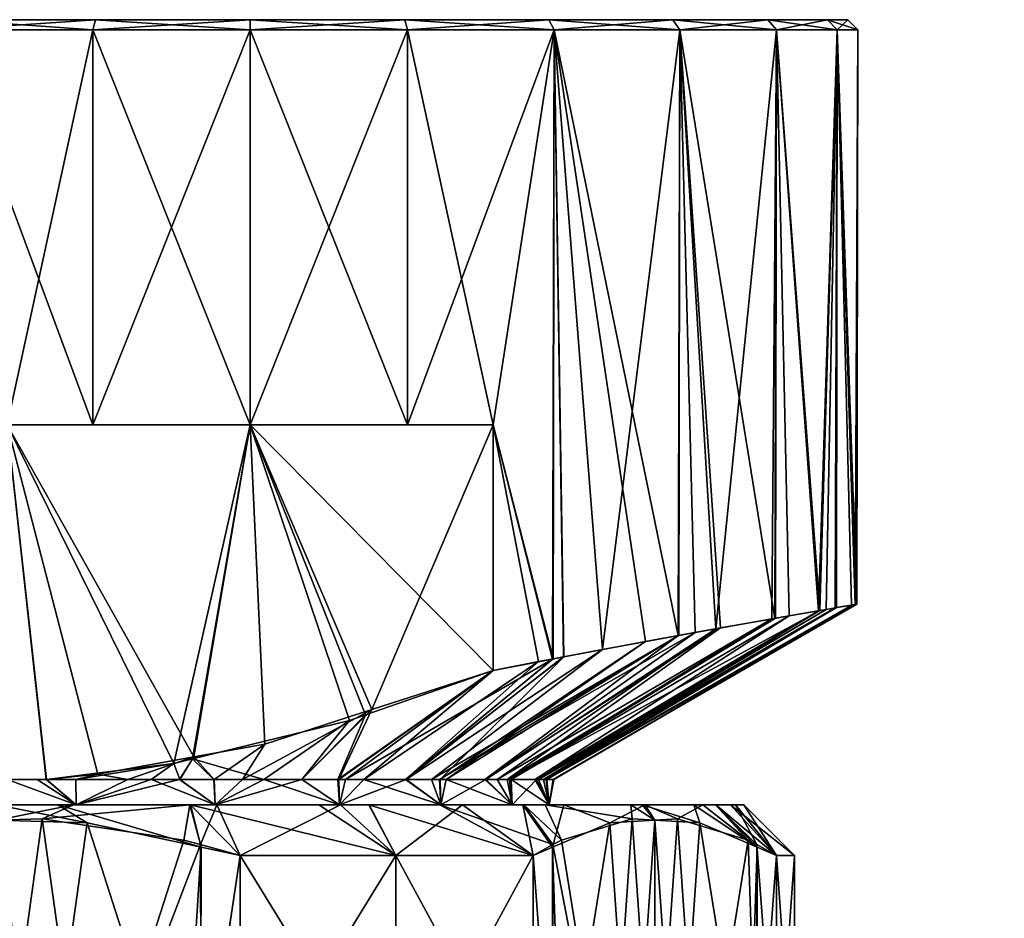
# Model space of a CAD drawing. Extents: x -0.15 to 0.15, y -0.082 to -0.001.
# Tile 20 of 56: x -0.075 to -0.055, y -0.019 to -0.001. Entities that reach past the tile are written whole.
import ezdxf

# ---------------------------------------------------------------- set-up
doc = ezdxf.new("R2010")
doc.units = 0
doc.layers.add('mesh', color=7, linetype='CONTINUOUS')

msp = doc.modelspace()

# ---------------------------------------------------------------- meshes
at = {"layer": 'mesh'}
mesh = msp.add_polyface(dxfattribs=at)
corners = [(-0.07, -0.001099, 0.046048), (-0.07, -0.008899, 0.046048), (-0.073106, -0.001099, 0.045639), (-0.074796, -0.008899, 0.045048), (-0.076, -0.001099, 0.04444), (-0.080392, -0.001099, 0.040048), (-0.081094, -0.015899, 0.038622), (-0.081591, -0.001099, 0.037154), (-0.081898, -0.015899, 0.035608), (-0.082, -0.001099, 0.034048), (-0.081898, -0.015899, 0.032488), (-0.081591, -0.001099, 0.030942), (-0.081094, -0.015899, 0.029473), (-0.080392, -0.001099, 0.028048), (-0.07954, -0.015899, 0.026768), (-0.078485, -0.001099, 0.025563), (-0.07, -0.000899, 0.034048), (-0.073054, -0.000899, 0.045446), (-0.0759, -0.000899, 0.044267), (-0.080219, -0.000899, 0.039948), (-0.081398, -0.000899, 0.037102), (-0.078344, -0.000899, 0.042392), (-0.081398, -0.000899, 0.030994), (-0.080219, -0.000899, 0.028148), (-0.0818, -0.000899, 0.034048), (-0.0759, -0.000899, 0.023829), (-0.073054, -0.000899, 0.02265), (-0.078344, -0.000899, 0.025704), (-0.078485, -0.001099, 0.042533), (-0.076, -0.001099, 0.023656), (-0.073106, -0.001099, 0.022457), (-0.07, -0.000899, 0.022248)]
mesh.append_faces([[corners[k] for k in face] for face in [(0, 1, 2, 2), (2, 3, 4, 4), (5, 6, 7, 7), (7, 8, 9, 9), (9, 10, 11, 11), (11, 12, 13, 13), (13, 14, 15, 15), (16, 17, 18, 18), (16, 19, 20, 20), (16, 21, 19, 19), (18, 21, 16, 16), (16, 22, 23, 23), (16, 24, 22, 22), (20, 24, 16, 16), (16, 25, 26, 26), (16, 27, 25, 25), (23, 27, 16, 16), (2, 18, 17, 17), (4, 18, 2, 2), (4, 21, 18, 18), (28, 21, 4, 4), (28, 19, 21, 21), (5, 19, 28, 28), (5, 20, 19, 19), (7, 20, 5, 5), (7, 24, 20, 20), (9, 24, 7, 7), (9, 22, 24, 24), (11, 22, 9, 9), (11, 23, 22, 22), (13, 23, 11, 11), (13, 27, 23, 23), (15, 27, 13, 13), (15, 25, 27, 27), (29, 25, 15, 15), (29, 26, 25, 25), (30, 26, 29, 29), (30, 31, 26, 26)]])
mesh = msp.add_polyface(dxfattribs=at)
corners = [(-0.066894, -0.001099, 0.022457), (-0.065204, -0.008899, 0.023048), (-0.064, -0.001099, 0.023656), (-0.059643, -0.012718, 0.028071), (-0.059608, -0.001099, 0.028048), (-0.061515, -0.001099, 0.025563), (-0.066894, -0.001099, 0.045639), (-0.066894, -0.008899, 0.045639), (-0.07, -0.001099, 0.046048), (-0.07, -0.001099, 0.022048), (-0.07, -0.008899, 0.022048), (-0.073106, -0.001099, 0.022457), (-0.073106, -0.008899, 0.022457), (-0.07, -0.000899, 0.034048), (-0.058602, -0.000899, 0.037102), (-0.059781, -0.000899, 0.039948), (-0.0582, -0.000899, 0.034048), (-0.058602, -0.000899, 0.030994), (-0.0641, -0.000899, 0.044267), (-0.066946, -0.000899, 0.045446), (-0.061656, -0.000899, 0.042392), (-0.07, -0.000899, 0.045848), (-0.073054, -0.000899, 0.045446), (-0.066946, -0.000899, 0.02265), (-0.0641, -0.000899, 0.023829), (-0.07, -0.000899, 0.022248), (-0.073054, -0.000899, 0.02265), (-0.059781, -0.000899, 0.028148), (-0.061656, -0.000899, 0.025704), (-0.059608, -0.001099, 0.040048), (-0.061515, -0.001099, 0.042533), (-0.064, -0.001099, 0.04444), (-0.073106, -0.001099, 0.045639)]
mesh.append_faces([[corners[k] for k in face] for face in [(0, 1, 2, 2), (3, 4, 5, 5), (6, 7, 8, 8), (9, 10, 0, 0), (11, 12, 9, 9), (13, 14, 15, 15), (13, 16, 14, 14), (17, 16, 13, 13), (13, 18, 19, 19), (13, 20, 18, 18), (15, 20, 13, 13), (13, 21, 22, 22), (19, 21, 13, 13), (13, 23, 24, 24), (13, 25, 23, 23), (26, 25, 13, 13), (13, 27, 17, 17), (13, 28, 27, 27), (24, 28, 13, 13), (29, 20, 15, 15), (30, 20, 29, 29), (30, 18, 20, 20), (31, 18, 30, 30), (31, 19, 18, 18), (6, 19, 31, 31), (6, 21, 19, 19), (8, 21, 6, 6), (8, 22, 21, 21), (32, 22, 8, 8), (9, 25, 11, 11), (9, 23, 25, 25), (0, 23, 9, 9), (0, 24, 23, 23), (2, 24, 0, 0), (2, 28, 24, 24), (5, 28, 2, 2), (5, 27, 28, 28), (4, 27, 5, 5)]])
mesh = msp.add_polyface(dxfattribs=at)
corners = [(-0.064158, -0.015899, 0.035464), (-0.058452, -0.012512, 0.037144), (-0.058128, -0.012456, 0.035795), (-0.05842, -0.012507, 0.030944), (-0.064144, -0.015899, 0.032628), (-0.058022, -0.012439, 0.033315), (-0.058439, -0.01251, 0.030831), (-0.064206, -0.015899, 0.031927), (-0.058409, -0.001099, 0.037154), (-0.058628, -0.012542, 0.037879), (-0.059356, -0.012668, 0.028507), (-0.059608, -0.001099, 0.028048), (-0.059643, -0.012718, 0.028071), (-0.05878, -0.012569, 0.029966), (-0.058409, -0.001099, 0.030942), (-0.058, -0.001099, 0.034048), (-0.058749, -0.012563, 0.038141), (-0.059608, -0.001099, 0.040048), (-0.059624, -0.012715, 0.04004), (-0.059701, -0.012728, 0.040206), (-0.058602, -0.000899, 0.037102), (-0.059781, -0.000899, 0.039948), (-0.058602, -0.000899, 0.030994), (-0.059781, -0.000899, 0.028148), (-0.0582, -0.000899, 0.034048), (-0.059999, -0.022611, 0.030031), (-0.059608, -0.017399, 0.030707), (-0.059992, -0.017235, 0.030042), (-0.05925, -0.017399, 0.034048), (-0.059608, -0.022399, 0.030707), (-0.05925, -0.022399, 0.034048), (-0.059608, -0.017399, 0.037389), (-0.059608, -0.022399, 0.037389), (-0.059999, -0.017186, 0.038065), (-0.059992, -0.022563, 0.038053), (-0.060514, -0.016399, 0.03127), (-0.06025, -0.016399, 0.034048), (-0.06042, -0.016399, 0.036283), (-0.058054, -0.012444, 0.034047), (-0.064018, -0.015899, 0.03405)]
mesh.append_faces([[corners[k] for k in face] for face in [(0, 1, 2, 2), (3, 4, 5, 5), (6, 7, 3, 3), (8, 1, 9, 9), (10, 11, 12, 12), (13, 11, 10, 10), (13, 14, 11, 11), (6, 14, 13, 13), (14, 5, 15, 15), (14, 3, 5, 5), (6, 3, 14, 14), (8, 2, 1, 1), (16, 8, 9, 9), (16, 17, 8, 8), (18, 17, 16, 16), (18, 19, 17, 17), (8, 20, 15, 15), (8, 21, 20, 20), (17, 21, 8, 8), (11, 22, 23, 23), (14, 22, 11, 11), (14, 24, 22, 22), (15, 24, 14, 14), (15, 20, 24, 24), (25, 26, 27, 27), (28, 26, 29, 29), (30, 31, 28, 28), (32, 31, 30, 30), (33, 31, 32, 32), (34, 33, 32, 32), (28, 35, 26, 26), (31, 36, 28, 28), (33, 37, 31, 31), (0, 2, 38, 38), (5, 39, 38, 38), (8, 38, 2, 2), (15, 38, 8, 8), (5, 38, 15, 15)]])
mesh = msp.add_polyface(dxfattribs=at)
corners = [(-0.074796, -0.008899, 0.045048), (-0.071113, -0.015455, 0.045048), (-0.073005, -0.015795, 0.045048), (-0.07, -0.008899, 0.045048), (-0.072415, -0.015899, 0.04474), (-0.074796, -0.008899, 0.023048), (-0.071506, -0.015586, 0.023048), (-0.07, -0.008899, 0.023048), (-0.073106, -0.001099, 0.045639), (-0.073106, -0.008899, 0.045639), (-0.07, -0.008899, 0.046048), (-0.075954, -0.015899, 0.044363), (-0.0748, -0.015899, 0.045047), (-0.076, -0.001099, 0.04444), (-0.077341, -0.015899, 0.043541), (-0.078485, -0.001099, 0.042533), (-0.076, -0.001099, 0.023656), (-0.078485, -0.001099, 0.025563), (-0.07734, -0.015899, 0.024555), (-0.073106, -0.008899, 0.022457), (-0.075954, -0.015899, 0.023733), (-0.074799, -0.015899, 0.023049), (-0.073106, -0.001099, 0.022457), (-0.07954, -0.015899, 0.041327), (-0.080392, -0.001099, 0.040048), (-0.078413, -0.015899, 0.042461), (-0.080304, -0.015899, 0.039997), (-0.081094, -0.015899, 0.038622), (-0.081591, -0.001099, 0.037154), (-0.081493, -0.015899, 0.037128), (-0.081898, -0.015899, 0.035608), (-0.082, -0.001099, 0.034048), (-0.081898, -0.015899, 0.034048), (-0.081898, -0.015899, 0.032488), (-0.081591, -0.001099, 0.030942), (-0.081493, -0.015899, 0.030968), (-0.081094, -0.015899, 0.029473), (-0.078413, -0.015899, 0.025634), (-0.07954, -0.015899, 0.026768), (-0.080392, -0.001099, 0.028048), (-0.080304, -0.015899, 0.028099), (-0.074026, -0.015899, 0.044947), (-0.074021, -0.015899, 0.023109), (-0.073444, -0.015899, 0.023212)]
mesh.append_faces([[corners[k] for k in face] for face in [(0, 1, 2, 2), (3, 1, 0, 0), (2, 1, 4, 4), (5, 6, 7, 7), (8, 9, 0, 0), (10, 9, 8, 8), (11, 0, 12, 12), (11, 13, 0, 0), (14, 13, 11, 11), (14, 15, 13, 13), (16, 17, 18, 18), (16, 5, 19, 19), (20, 16, 18, 18), (20, 5, 16, 16), (21, 5, 20, 20), (22, 16, 19, 19), (15, 23, 24, 24), (15, 25, 23, 23), (14, 25, 15, 15), (24, 26, 27, 27), (23, 26, 24, 24), (28, 29, 30, 30), (27, 29, 28, 28), (31, 32, 33, 33), (30, 32, 31, 31), (34, 35, 36, 36), (33, 35, 34, 34), (17, 37, 18, 18), (17, 38, 37, 37), (39, 40, 38, 38), (36, 40, 39, 39), (7, 19, 5, 5), (3, 0, 9, 9), (41, 12, 0, 0), (0, 2, 41, 41), (42, 43, 6, 6), (5, 42, 6, 6), (21, 42, 5, 5)]])
mesh = msp.add_polyface(dxfattribs=at)
corners = [(-0.0676, -0.01452, 0.045048), (-0.065204, -0.008899, 0.045048), (-0.065204, -0.013746, 0.045048), (-0.07, -0.008899, 0.045048), (-0.069711, -0.015203, 0.045048), (-0.07, -0.008899, 0.023048), (-0.065204, -0.013746, 0.023048), (-0.065204, -0.008899, 0.023048), (-0.06772, -0.014623, 0.023048), (-0.068036, -0.014733, 0.023048), (-0.071506, -0.015586, 0.023048), (-0.071135, -0.015495, 0.023048), (-0.064309, -0.013572, 0.023483), (-0.064018, -0.013518, 0.023683), (-0.064, -0.001099, 0.023656), (-0.063808, -0.013478, 0.023827), (-0.061548, -0.013058, 0.025595), (-0.061515, -0.001099, 0.025563), (-0.062191, -0.013175, 0.024936), (-0.061515, -0.001099, 0.042533), (-0.061212, -0.012996, 0.042219), (-0.061539, -0.013056, 0.042506), (-0.060808, -0.012925, 0.041681), (-0.059608, -0.001099, 0.040048), (-0.059701, -0.012728, 0.040206), (-0.063042, -0.013332, 0.043825), (-0.064, -0.001099, 0.04444), (-0.06381, -0.013479, 0.044259), (-0.066894, -0.008899, 0.045639), (-0.064032, -0.013521, 0.044385), (-0.07, -0.001099, 0.046048), (-0.07, -0.008899, 0.046048), (-0.066894, -0.001099, 0.045639), (-0.066894, -0.001099, 0.022457), (-0.066894, -0.008899, 0.022457), (-0.07, -0.008899, 0.022048), (-0.07, -0.001099, 0.022048), (-0.073106, -0.008899, 0.022457), (-0.073106, -0.008899, 0.045639), (-0.059643, -0.012718, 0.028071), (-0.060711, -0.012907, 0.026451)]
mesh.append_faces([[corners[k] for k in face] for face in [(0, 1, 2, 2), (0, 3, 1, 1), (0, 4, 3, 3), (5, 6, 7, 7), (5, 8, 6, 6), (5, 9, 8, 8), (10, 11, 5, 5), (7, 6, 12, 12), (13, 7, 12, 12), (14, 13, 15, 15), (14, 7, 13, 13), (14, 16, 17, 17), (14, 18, 16, 16), (15, 18, 14, 14), (19, 20, 21, 21), (19, 22, 20, 20), (23, 22, 19, 19), (23, 24, 22, 22), (25, 19, 21, 21), (25, 26, 19, 19), (27, 26, 25, 25), (26, 1, 28, 28), (29, 26, 27, 27), (29, 1, 26, 26), (2, 1, 29, 29), (30, 28, 31, 31), (32, 26, 28, 28), (33, 34, 7, 7), (33, 35, 34, 34), (36, 37, 35, 35), (5, 7, 34, 34), (5, 35, 37, 37), (34, 35, 5, 5), (3, 28, 1, 1), (3, 31, 28, 28), (38, 31, 3, 3), (39, 17, 40, 40), (17, 16, 40, 40)]])
mesh = msp.add_polyface(dxfattribs=at)
corners = [(-0.070692, -0.016399, 0.044169), (-0.070709, -0.015899, 0.044124), (-0.070151, -0.015899, 0.043922), (-0.071392, -0.015899, 0.044371), (-0.068977, -0.015899, 0.043176), (-0.068246, -0.015899, 0.042711), (-0.068238, -0.016399, 0.042724), (-0.066237, -0.016399, 0.040697), (-0.066416, -0.015899, 0.040928), (-0.066261, -0.015899, 0.040682), (-0.066921, -0.015899, 0.041432), (-0.068119, -0.015899, 0.04263), (-0.065345, -0.015899, 0.039242), (-0.065125, -0.015899, 0.038896), (-0.064824, -0.016399, 0.038225), (-0.07, -0.008899, 0.045048), (-0.069711, -0.015203, 0.045048), (-0.071113, -0.015455, 0.045048), (-0.0676, -0.01452, 0.045048), (-0.065204, -0.013746, 0.045048), (-0.064032, -0.013521, 0.044385), (-0.061539, -0.013056, 0.042506), (-0.063042, -0.013332, 0.043825), (-0.06381, -0.013479, 0.044259), (-0.062191, -0.013175, 0.024936), (-0.06625, -0.015899, 0.027411), (-0.066128, -0.015899, 0.027544), (-0.063808, -0.013478, 0.023827), (-0.06693, -0.015899, 0.02667), (-0.064309, -0.013572, 0.023483), (-0.064018, -0.013518, 0.023683), (-0.067756, -0.015899, 0.02577), (-0.065204, -0.013746, 0.023048), (-0.068267, -0.015899, 0.025413), (-0.06772, -0.014623, 0.023048), (-0.068977, -0.015899, 0.024917), (-0.068036, -0.014733, 0.023048), (-0.06973, -0.015899, 0.024392), (-0.071135, -0.015495, 0.023048), (-0.070717, -0.015899, 0.023986), (-0.071389, -0.015899, 0.02371), (-0.071506, -0.015586, 0.023048), (-0.07, -0.008899, 0.023048)]
mesh.append_faces([[corners[k] for k in face] for face in [(0, 1, 2, 2), (0, 3, 1, 1), (4, 0, 2, 2), (5, 6, 4, 4), (7, 8, 9, 9), (7, 10, 8, 8), (6, 11, 10, 10), (12, 7, 9, 9), (13, 14, 12, 12), (15, 16, 17, 17), (17, 1, 3, 3), (16, 1, 17, 17), (16, 2, 1, 1), (18, 2, 16, 16), (18, 4, 2, 2), (18, 5, 4, 4), (19, 5, 18, 18), (19, 11, 5, 5), (20, 11, 19, 19), (20, 10, 11, 11), (8, 21, 9, 9), (10, 22, 8, 8), (20, 23, 10, 10), (24, 25, 26, 26), (27, 28, 25, 25), (29, 28, 30, 30), (29, 31, 28, 28), (32, 31, 29, 29), (32, 33, 31, 31), (34, 33, 32, 32), (34, 35, 33, 33), (36, 35, 34, 34), (36, 37, 35, 35), (38, 37, 36, 36), (38, 39, 37, 37), (38, 40, 39, 39), (41, 40, 38, 38), (42, 38, 36, 36)]])
mesh = msp.add_polyface(dxfattribs=at)
corners = [(-0.064093, -0.016399, 0.032624), (-0.064144, -0.015899, 0.032628), (-0.064206, -0.015899, 0.031927), (-0.064093, -0.016399, 0.035472), (-0.064158, -0.015899, 0.035464), (-0.064001, -0.015899, 0.034243), (-0.064307, -0.015899, 0.036631), (-0.064344, -0.015899, 0.036733), (-0.064824, -0.016399, 0.038225), (-0.064876, -0.015899, 0.038206), (-0.064018, -0.015899, 0.03405), (-0.065125, -0.015899, 0.038896), (-0.059701, -0.012728, 0.040206), (-0.060808, -0.012925, 0.041681), (-0.065345, -0.015899, 0.039242), (-0.061212, -0.012996, 0.042219), (-0.066261, -0.015899, 0.040682), (-0.061539, -0.013056, 0.042506), (-0.066416, -0.015899, 0.040928), (-0.063042, -0.013332, 0.043825), (-0.066921, -0.015899, 0.041432), (-0.06381, -0.013479, 0.044259), (-0.058452, -0.012512, 0.037144), (-0.058628, -0.012542, 0.037879), (-0.058749, -0.012563, 0.038141), (-0.059624, -0.012715, 0.04004), (-0.058022, -0.012439, 0.033315), (-0.05842, -0.012507, 0.030944), (-0.05878, -0.012569, 0.029966), (-0.058439, -0.01251, 0.030831), (-0.064379, -0.015899, 0.031374), (-0.059356, -0.012668, 0.028507), (-0.064848, -0.015899, 0.029879), (-0.059643, -0.012718, 0.028071), (-0.064926, -0.015899, 0.02963), (-0.061548, -0.013058, 0.025595), (-0.066128, -0.015899, 0.027544), (-0.065367, -0.015899, 0.028865), (-0.062191, -0.013175, 0.024936), (-0.063808, -0.013478, 0.023827), (-0.06625, -0.015899, 0.027411), (-0.064018, -0.013518, 0.023683), (-0.06693, -0.015899, 0.02667), (-0.058054, -0.012444, 0.034047), (-0.060711, -0.012907, 0.026451)]
mesh.append_faces([[corners[k] for k in face] for face in [(0, 1, 2, 2), (3, 4, 5, 5), (3, 6, 4, 4), (3, 7, 6, 6), (8, 9, 7, 7), (3, 10, 1, 1), (11, 12, 9, 9), (11, 13, 12, 12), (14, 13, 11, 11), (14, 15, 13, 13), (16, 15, 14, 14), (16, 17, 15, 15), (18, 19, 17, 17), (20, 21, 19, 19), (6, 22, 4, 4), (6, 23, 22, 22), (7, 23, 6, 6), (7, 24, 23, 23), (9, 24, 7, 7), (9, 25, 24, 24), (12, 25, 9, 9), (26, 1, 10, 10), (27, 2, 1, 1), (28, 2, 29, 29), (28, 30, 2, 2), (31, 30, 28, 28), (31, 32, 30, 30), (33, 32, 31, 31), (33, 34, 32, 32), (35, 36, 37, 37), (38, 36, 35, 35), (39, 40, 38, 38), (41, 42, 39, 39), (43, 5, 4, 4), (43, 10, 5, 5), (44, 34, 33, 33), (44, 37, 34, 34), (35, 37, 44, 44)]])
mesh = msp.add_polyface(dxfattribs=at)
corners = [(-0.076953, -0.016399, 0.023223), (-0.075954, -0.015899, 0.023733), (-0.07734, -0.015899, 0.024555), (-0.076279, -0.016242, 0.023168), (-0.074799, -0.015899, 0.023049), (-0.075954, -0.015899, 0.044363), (-0.0748, -0.015899, 0.045047), (-0.076279, -0.016242, 0.044928), (-0.076953, -0.016399, 0.044873), (-0.077341, -0.015899, 0.043541), (-0.076283, -0.016399, 0.044973), (-0.073435, -0.016399, 0.044936), (-0.071392, -0.015899, 0.044371), (-0.070692, -0.016399, 0.044169), (-0.072415, -0.015899, 0.04474), (-0.073443, -0.015899, 0.044873), (-0.073435, -0.016399, 0.02316), (-0.071957, -0.015899, 0.023477), (-0.073444, -0.015899, 0.023212), (-0.070692, -0.016399, 0.023926), (-0.076283, -0.016399, 0.023123), (-0.074205, -0.015899, 0.023076), (-0.073005, -0.015795, 0.045048), (-0.071113, -0.015455, 0.045048), (-0.071506, -0.015586, 0.023048), (-0.071389, -0.015899, 0.02371), (-0.074999, -0.016399, 0.01936), (-0.076514, -0.016399, 0.019376), (-0.073795, -0.016399, 0.019347), (-0.075001, -0.016399, 0.048736), (-0.076205, -0.016399, 0.048749), (-0.073486, -0.016399, 0.04872), (-0.071191, -0.016399, 0.048253), (-0.074026, -0.015899, 0.044947), (-0.074021, -0.015899, 0.023109), (-0.071177, -0.016399, 0.019802)]
mesh.append_faces([[corners[k] for k in face] for face in [(0, 1, 2, 2), (3, 1, 0, 0), (3, 4, 1, 1), (5, 6, 7, 7), (8, 5, 7, 7), (8, 9, 5, 5), (10, 6, 11, 11), (10, 7, 6, 6), (8, 7, 10, 10), (11, 12, 13, 13), (11, 14, 12, 12), (15, 14, 11, 11), (16, 17, 18, 18), (19, 17, 16, 16), (20, 3, 0, 0), (20, 4, 3, 3), (16, 4, 20, 20), (16, 21, 4, 4), (14, 15, 22, 22), (23, 12, 14, 14), (24, 17, 25, 25), (24, 18, 17, 17), (20, 26, 16, 16), (20, 27, 26, 26), (0, 27, 20, 20), (26, 28, 16, 16), (10, 29, 30, 30), (11, 29, 10, 10), (11, 31, 29, 29), (13, 31, 11, 11), (13, 32, 31, 31), (11, 33, 15, 15), (11, 6, 33, 33), (16, 18, 34, 34), (34, 21, 16, 16), (34, 4, 21, 21), (22, 15, 33, 33), (16, 28, 35, 35)]])
mesh = msp.add_polyface(dxfattribs=at)
corners = [(-0.068977, -0.015899, 0.043176), (-0.068238, -0.016399, 0.042724), (-0.070692, -0.016399, 0.044169), (-0.066921, -0.015899, 0.041432), (-0.066237, -0.016399, 0.040697), (-0.068246, -0.015899, 0.042711), (-0.068119, -0.015899, 0.04263), (-0.065345, -0.015899, 0.039242), (-0.064824, -0.016399, 0.038225), (-0.065125, -0.015899, 0.038896), (-0.064876, -0.015899, 0.038206), (-0.064824, -0.016399, 0.029871), (-0.064926, -0.015899, 0.02963), (-0.065367, -0.015899, 0.028865), (-0.064848, -0.015899, 0.029879), (-0.066128, -0.015899, 0.027544), (-0.066237, -0.016399, 0.027399), (-0.06625, -0.015899, 0.027411), (-0.068238, -0.016399, 0.025372), (-0.068267, -0.015899, 0.025413), (-0.068977, -0.015899, 0.024917), (-0.067756, -0.015899, 0.02577), (-0.06693, -0.015899, 0.02667), (-0.06973, -0.015899, 0.024392), (-0.070692, -0.016399, 0.023926), (-0.070717, -0.015899, 0.023986), (-0.071389, -0.015899, 0.02371), (-0.071957, -0.015899, 0.023477), (-0.067658, -0.016399, 0.021329), (-0.068644, -0.016399, 0.020738), (-0.062261, -0.016399, 0.02669), (-0.064614, -0.016399, 0.044432), (-0.063804, -0.016399, 0.043651), (-0.064599, -0.016399, 0.02365), (-0.064178, -0.016399, 0.024026), (-0.066256, -0.016399, 0.022169), (-0.068215, -0.016399, 0.047145), (-0.07066, -0.016399, 0.048145), (-0.067652, -0.016399, 0.04678), (-0.065809, -0.016399, 0.045585), (-0.071191, -0.016399, 0.048253), (-0.071177, -0.016399, 0.019802), (-0.073435, -0.016399, 0.02316)]
mesh.append_faces([[corners[k] for k in face] for face in [(0, 1, 2, 2), (1, 3, 4, 4), (5, 6, 1, 1), (7, 8, 4, 4), (9, 10, 8, 8), (11, 12, 13, 13), (11, 14, 12, 12), (15, 11, 13, 13), (15, 16, 11, 11), (17, 16, 15, 15), (18, 19, 20, 20), (18, 21, 19, 19), (16, 21, 18, 18), (16, 22, 21, 21), (17, 22, 16, 16), (23, 18, 20, 20), (23, 24, 18, 18), (25, 24, 23, 23), (24, 26, 27, 27), (25, 26, 24, 24), (28, 24, 29, 29), (28, 18, 24, 24), (30, 11, 16, 16), (4, 31, 1, 1), (4, 32, 31, 31), (8, 32, 4, 4), (16, 33, 34, 34), (18, 33, 16, 16), (18, 35, 33, 33), (28, 35, 18, 18), (2, 36, 37, 37), (2, 38, 36, 36), (1, 38, 2, 2), (1, 39, 38, 38), (31, 39, 1, 1), (37, 40, 2, 2), (24, 41, 29, 29), (42, 41, 24, 24)]])
mesh = msp.add_polyface(dxfattribs=at)
corners = [(-0.064824, -0.016399, 0.038225), (-0.064344, -0.015899, 0.036733), (-0.064093, -0.016399, 0.035472), (-0.064144, -0.015899, 0.032628), (-0.064093, -0.016399, 0.032624), (-0.064001, -0.015899, 0.034243), (-0.064018, -0.015899, 0.03405), (-0.064848, -0.015899, 0.029879), (-0.064824, -0.016399, 0.029871), (-0.064379, -0.015899, 0.031374), (-0.064206, -0.015899, 0.031927), (-0.063854, -0.017096, 0.023353), (-0.064178, -0.016399, 0.024026), (-0.064599, -0.016399, 0.02365), (-0.062457, -0.016675, 0.025774), (-0.062485, -0.016399, 0.026242), (-0.06201, -0.016702, 0.026548), (-0.062261, -0.016399, 0.02669), (-0.061118, -0.016754, 0.028092), (-0.061239, -0.016399, 0.028737), (-0.059992, -0.017235, 0.030042), (-0.060807, -0.016399, 0.030246), (-0.059608, -0.017399, 0.030707), (-0.060514, -0.016399, 0.03127), (-0.05925, -0.017399, 0.034048), (-0.06025, -0.016399, 0.034048), (-0.059608, -0.017399, 0.037389), (-0.06042, -0.016399, 0.036283), (-0.059999, -0.017186, 0.038065), (-0.060809, -0.016399, 0.037852), (-0.060165, -0.017096, 0.038353), (-0.061064, -0.016399, 0.03888), (-0.064027, -0.017235, 0.045042), (-0.063804, -0.016399, 0.043651), (-0.062901, -0.016754, 0.043092), (-0.064614, -0.016399, 0.044432), (-0.066237, -0.016399, 0.027399), (-0.061563, -0.016675, 0.040774), (-0.062207, -0.016399, 0.041391), (-0.06201, -0.016702, 0.041548)]
mesh.append_faces([[corners[k] for k in face] for face in [(0, 1, 2, 2), (2, 3, 4, 4), (5, 6, 2, 2), (4, 7, 8, 8), (4, 9, 7, 7), (10, 9, 4, 4), (11, 12, 13, 13), (14, 15, 12, 12), (16, 15, 14, 14), (16, 17, 15, 15), (18, 17, 16, 16), (18, 19, 17, 17), (20, 21, 19, 19), (22, 23, 21, 21), (24, 25, 23, 23), (26, 27, 25, 25), (28, 29, 27, 27), (30, 31, 29, 29), (32, 33, 34, 34), (32, 35, 33, 33), (0, 29, 31, 31), (2, 29, 0, 0), (21, 4, 8, 8), (2, 27, 29, 29), (2, 25, 27, 27), (4, 25, 2, 2), (4, 23, 25, 25), (21, 23, 4, 4), (17, 36, 15, 15), (19, 8, 17, 17), (19, 21, 8, 8), (36, 12, 15, 15), (37, 38, 31, 31), (39, 38, 37, 37), (34, 38, 39, 39), (34, 33, 38, 38), (0, 31, 38, 38), (0, 38, 33, 33)]])
mesh = msp.add_polyface(dxfattribs=at)
corners = [(-0.079035, -0.022563, 0.019048), (-0.078688, -0.017096, 0.019048), (-0.079022, -0.017186, 0.019048), (-0.076783, -0.023043, 0.019048), (-0.075894, -0.016675, 0.019048), (-0.075, -0.023096, 0.019048), (-0.075, -0.016702, 0.019048), (-0.074107, -0.023122, 0.019048), (-0.073217, -0.016754, 0.019048), (-0.071312, -0.022702, 0.019048), (-0.070965, -0.017235, 0.019048), (-0.073217, -0.023043, 0.049048), (-0.071312, -0.017095, 0.049048), (-0.070978, -0.017186, 0.049048), (-0.074107, -0.016675, 0.049048), (-0.075, -0.023096, 0.049048), (-0.075, -0.016702, 0.049048), (-0.075894, -0.023122, 0.049048), (-0.076783, -0.016754, 0.049048), (-0.078688, -0.022702, 0.049048), (-0.079035, -0.017235, 0.049048), (-0.079022, -0.022611, 0.049048), (-0.078809, -0.016399, 0.019843), (-0.076514, -0.016399, 0.019376), (-0.074999, -0.016399, 0.01936), (-0.073795, -0.016399, 0.019347), (-0.071191, -0.016399, 0.048253), (-0.073486, -0.016399, 0.04872), (-0.075001, -0.016399, 0.048736), (-0.076205, -0.016399, 0.048749), (-0.071182, -0.023399, 0.019801), (-0.078818, -0.023399, 0.019801), (-0.076953, -0.016399, 0.023223), (-0.07787, -0.016399, 0.02387), (-0.07934, -0.016399, 0.019951), (-0.071177, -0.016399, 0.019802), (-0.078823, -0.016399, 0.048294)]
mesh.append_faces([[corners[k] for k in face] for face in [(0, 1, 2, 2), (3, 1, 0, 0), (3, 4, 1, 1), (5, 4, 3, 3), (5, 6, 4, 4), (7, 6, 5, 5), (7, 8, 6, 6), (9, 8, 7, 7), (9, 10, 8, 8), (11, 12, 13, 13), (11, 14, 12, 12), (15, 14, 11, 11), (15, 16, 14, 14), (17, 16, 15, 15), (17, 18, 16, 16), (19, 18, 17, 17), (19, 20, 18, 18), (21, 20, 19, 19), (1, 22, 2, 2), (4, 22, 1, 1), (4, 23, 22, 22), (6, 23, 4, 4), (6, 24, 23, 23), (8, 24, 6, 6), (8, 25, 24, 24), (10, 25, 8, 8), (14, 26, 12, 12), (14, 27, 26, 26), (16, 27, 14, 14), (16, 28, 27, 27), (18, 28, 16, 16), (18, 29, 28, 28), (20, 29, 18, 18), (7, 30, 9, 9), (0, 31, 3, 3), (32, 33, 34, 34), (35, 25, 10, 10), (36, 29, 20, 20)]])
mesh = msp.add_polyface(dxfattribs=at)
corners = [(-0.070978, -0.022611, 0.019048), (-0.070965, -0.017235, 0.019048), (-0.071312, -0.022702, 0.019048), (-0.070198, -0.017399, 0.019048), (-0.070198, -0.022399, 0.019048), (-0.067125, -0.017399, 0.020408), (-0.067125, -0.022399, 0.020408), (-0.064411, -0.017399, 0.022389), (-0.064411, -0.022399, 0.022389), (-0.067125, -0.017399, 0.047688), (-0.064411, -0.017399, 0.045707), (-0.064411, -0.022399, 0.045707), (-0.067125, -0.022399, 0.047688), (-0.070198, -0.017399, 0.049048), (-0.070198, -0.022399, 0.049048), (-0.070965, -0.022563, 0.049048), (-0.070978, -0.017186, 0.049048), (-0.073217, -0.023043, 0.049048), (-0.067658, -0.016399, 0.021329), (-0.068644, -0.016399, 0.020738), (-0.066256, -0.016399, 0.022169), (-0.064021, -0.017186, 0.023065), (-0.064599, -0.016399, 0.02365), (-0.065809, -0.016399, 0.045585), (-0.064614, -0.016399, 0.044432), (-0.067652, -0.016399, 0.04678), (-0.068215, -0.016399, 0.047145), (-0.07066, -0.016399, 0.048145), (-0.071191, -0.016399, 0.048253), (-0.071312, -0.017095, 0.049048), (-0.071182, -0.023399, 0.019801), (-0.071182, -0.023399, 0.048295), (-0.067625, -0.023399, 0.046822), (-0.067625, -0.023399, 0.021274), (-0.071177, -0.016399, 0.019802)]
mesh.append_faces([[corners[k] for k in face] for face in [(0, 1, 2, 2), (0, 3, 1, 1), (4, 3, 0, 0), (5, 3, 4, 4), (6, 5, 4, 4), (6, 7, 5, 5), (8, 7, 6, 6), (9, 10, 11, 11), (12, 9, 11, 11), (12, 13, 9, 9), (14, 13, 12, 12), (15, 13, 14, 14), (15, 16, 13, 13), (17, 16, 15, 15), (5, 18, 19, 19), (7, 18, 5, 5), (7, 20, 18, 18), (21, 20, 7, 7), (21, 22, 20, 20), (10, 23, 24, 24), (9, 23, 10, 10), (9, 25, 23, 23), (9, 26, 25, 25), (13, 26, 9, 9), (13, 27, 26, 26), (16, 27, 13, 13), (16, 28, 27, 27), (29, 28, 16, 16), (30, 0, 2, 2), (30, 4, 0, 0), (31, 15, 14, 14), (32, 12, 11, 11), (14, 12, 32, 32), (33, 6, 4, 4), (33, 8, 6, 6), (34, 3, 5, 5), (34, 1, 3, 3), (5, 19, 34, 34)]])
mesh = msp.add_polyface(dxfattribs=at)
corners = [(-0.064027, -0.022563, 0.023054), (-0.064411, -0.017399, 0.022389), (-0.064411, -0.022399, 0.022389), (-0.064021, -0.017186, 0.023065), (-0.062901, -0.023043, 0.025004), (-0.063854, -0.017096, 0.023353), (-0.062457, -0.016675, 0.025774), (-0.06201, -0.023096, 0.026548), (-0.06201, -0.016702, 0.026548), (-0.061563, -0.023122, 0.027322), (-0.061118, -0.016754, 0.028092), (-0.060165, -0.022702, 0.029742), (-0.059992, -0.017235, 0.030042), (-0.059999, -0.022611, 0.030031), (-0.059992, -0.022563, 0.038053), (-0.060165, -0.017096, 0.038353), (-0.059999, -0.017186, 0.038065), (-0.061118, -0.023043, 0.040004), (-0.061563, -0.016675, 0.040774), (-0.06201, -0.023096, 0.041548), (-0.06201, -0.016702, 0.041548), (-0.062457, -0.023122, 0.042322), (-0.062901, -0.016754, 0.043092), (-0.063854, -0.022702, 0.044742), (-0.064027, -0.017235, 0.045042), (-0.064021, -0.022611, 0.045031), (-0.064411, -0.017399, 0.045707), (-0.064411, -0.022399, 0.045707), (-0.064599, -0.016399, 0.02365), (-0.064178, -0.016399, 0.024026), (-0.061239, -0.016399, 0.028737), (-0.059608, -0.017399, 0.030707), (-0.060807, -0.016399, 0.030246), (-0.060809, -0.016399, 0.037852), (-0.061064, -0.016399, 0.03888), (-0.064614, -0.016399, 0.044432), (-0.06457, -0.023399, 0.044478), (-0.060753, -0.023399, 0.037866), (-0.059608, -0.022399, 0.037389), (-0.060753, -0.023399, 0.03023), (-0.059608, -0.022399, 0.030707), (-0.06457, -0.023399, 0.023618)]
mesh.append_faces([[corners[k] for k in face] for face in [(0, 1, 2, 2), (0, 3, 1, 1), (4, 3, 0, 0), (4, 5, 3, 3), (4, 6, 5, 5), (7, 6, 4, 4), (7, 8, 6, 6), (9, 8, 7, 7), (9, 10, 8, 8), (11, 10, 9, 9), (11, 12, 10, 10), (13, 12, 11, 11), (14, 15, 16, 16), (17, 15, 14, 14), (17, 18, 15, 15), (19, 18, 17, 17), (19, 20, 18, 18), (21, 20, 19, 19), (21, 22, 20, 20), (23, 22, 21, 21), (23, 24, 22, 22), (25, 24, 23, 23), (25, 26, 24, 24), (27, 26, 25, 25), (5, 28, 3, 3), (6, 29, 5, 5), (12, 30, 10, 10), (31, 32, 12, 12), (15, 33, 16, 16), (18, 34, 15, 15), (26, 35, 24, 24), (36, 25, 23, 23), (36, 27, 25, 25), (21, 36, 23, 23), (14, 37, 17, 17), (38, 37, 14, 14), (13, 39, 40, 40), (41, 0, 2, 2)]])
mesh = msp.add_polyface(dxfattribs=at)
corners = [(-0.059545, -0.024399, 0.029907), (-0.0555, -0.024399, 0.034048), (-0.059, -0.024399, 0.034048), (-0.059545, -0.023399, 0.038189), (-0.059545, -0.024399, 0.038189), (-0.059, -0.023399, 0.034048), (-0.059545, -0.023399, 0.029907), (-0.061144, -0.024399, 0.026048), (-0.06025, -0.023399, 0.034048), (-0.060753, -0.023399, 0.03023), (-0.059608, -0.022399, 0.030707), (-0.059608, -0.017399, 0.030707), (-0.059999, -0.022611, 0.030031), (-0.05925, -0.022399, 0.034048), (-0.05925, -0.017399, 0.034048), (-0.059608, -0.022399, 0.037389), (-0.05542, -0.024406, 0.034446), (-0.055976, -0.024399, 0.029767), (-0.05511, -0.024592, 0.034452), (-0.055302, -0.024441, 0.034448), (-0.055779, -0.024441, 0.029723), (-0.055784, -0.024592, 0.039201), (-0.055971, -0.024441, 0.039151), (-0.057576, -0.024592, 0.043649), (-0.057745, -0.024441, 0.043556), (-0.06038, -0.024592, 0.04754), (-0.060522, -0.024441, 0.04741), (-0.057373, -0.024441, 0.025249), (-0.060144, -0.024399, 0.021416), (-0.059991, -0.024441, 0.021286), (-0.057553, -0.024399, 0.025339), (-0.056165, -0.024399, 0.039098), (-0.057921, -0.024399, 0.043459), (-0.06067, -0.024399, 0.047273), (-0.063686, -0.024399, 0.022734), (-0.061144, -0.024399, 0.042048)]
mesh.append_faces([[corners[k] for k in face] for face in [(0, 1, 2, 2), (3, 2, 4, 4), (5, 2, 3, 3), (5, 0, 2, 2), (6, 0, 5, 5), (6, 7, 0, 0), (8, 5, 3, 3), (9, 6, 5, 5), (10, 11, 12, 12), (13, 14, 10, 10), (13, 8, 15, 15), (10, 8, 13, 13), (16, 1, 17, 17), (18, 19, 20, 20), (21, 22, 19, 19), (23, 24, 22, 22), (25, 26, 24, 24), (27, 28, 29, 29), (27, 30, 28, 28), (20, 30, 27, 27), (20, 17, 30, 30), (19, 17, 20, 20), (19, 16, 17, 17), (22, 16, 19, 19), (22, 31, 16, 16), (24, 31, 22, 22), (24, 32, 31, 31), (26, 32, 24, 24), (26, 33, 32, 32), (2, 16, 4, 4), (2, 1, 16, 16), (0, 17, 1, 1), (7, 17, 0, 0), (7, 30, 17, 17), (34, 28, 30, 30), (4, 32, 35, 35), (4, 31, 32, 32), (16, 31, 4, 4)]])

doc.saveas('drawing.dxf')
